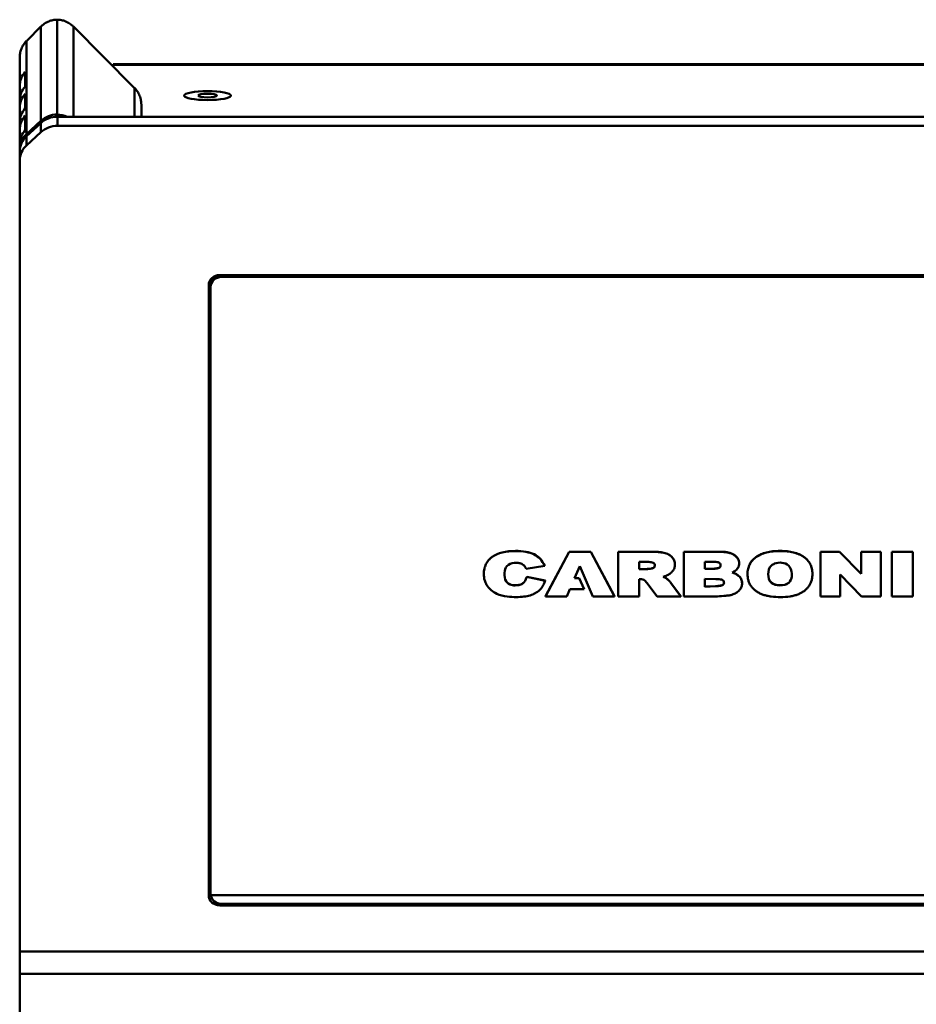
# Model space of a CAD drawing. Header units: inches. Extents: x 0.8 to 75.7, y -7.8 to 49.3.
# Tile 137 of 256: x 32 to 36.7, y 21.6 to 26.9. Entities that reach past the tile are written whole.
import ezdxf

# ---------------------------------------------------------------- set-up
doc = ezdxf.new("R2010")
doc.units = ezdxf.units.IN
doc.header["$MEASUREMENT"] = 0
doc.layers.add('Visible Edges(ROSSANSI)', color=7, linetype='Continuous', lineweight=50)
doc.layers.add('Visible Tangent Edges(ROSSANSI)', color=7, linetype='Continuous', lineweight=50)

msp = doc.modelspace()

# ---------------------------------------------------------------- linework, layer by layer
at = {"layer": 'Visible Edges(ROSSANSI)'}
for p, q in [((32.0676, 26.8555), (31.9939, 26.7816)), ((32.1542, 26.3854), (32.1542, 26.8924)), ((32.5644, 26.5307), (32.2408, 26.8555)), ((31.9542, 26.5388), (31.9542, 26.6896)), ((32.4542, 26.654), (69.6442, 26.654)), ((32.4542, 26.6503), (32.4542, 26.654)), ((32.4542, 26.6414), (32.4542, 26.6503)), ((31.9842, 26.5357), (31.9842, 26.6137)), ((31.9542, 26.5388), (31.9542, 26.4609)), ((31.9842, 26.4187), (31.9842, 26.4967)), ((31.9542, 26.4219), (31.9542, 26.4609)), ((32.6042, 26.4387), (32.6042, 26.3737)), ((31.9542, 26.4219), (31.9542, 26.3439)), ((31.9842, 26.3017), (31.9842, 26.3797)), ((31.9542, 26.3049), (31.9542, 26.3439)), ((31.9908, 26.281), (32.0676, 26.3517)), ((32.0676, 26.34), (31.9908, 26.2693)), ((69.9424, 26.3737), (32.156, 26.3737)), ((69.9424, 26.325), (32.156, 26.325)), ((31.9542, 26.3049), (31.9542, 26.2269)), ((31.9908, 26.2206), (32.0676, 26.2913)), ((31.9542, 26.1996), (31.9542, 26.2269)), ((31.9542, 26.1879), (31.9542, 26.1996)), ((31.9542, 26.1879), (31.9542, 26.1392)), ((31.9542, 26.1392), (31.9542, 21.9106)), ((32.9742, 25.5025), (32.9742, 25.4749)), ((33.0242, 25.5272), (56.0803, 25.5272)), ((56.0703, 25.5172), (33.0342, 25.5172)), ((32.9642, 22.2122), (32.9642, 25.472)), ((32.9742, 25.4749), (32.9742, 25.4741)), ((32.9742, 25.4741), (32.9742, 25.462)), ((32.9742, 25.462), (32.9742, 22.221)), ((34.7632, 23.8101), (34.8903, 24.0482)), ((34.8903, 24.0474), (34.7632, 23.8093)), ((34.8903, 24.0482), (35.0061, 24.0482)), ((34.8903, 24.0482), (34.8903, 24.0474)), ((35.0061, 24.0474), (34.8903, 24.0474)), ((35.0061, 24.0482), (35.0061, 24.0474)), ((35.0061, 24.0482), (35.1332, 23.8101)), ((35.1332, 23.8093), (35.0061, 24.0474)), ((35.1527, 24.0482), (35.325, 24.0482)), ((35.1527, 24.0482), (35.1527, 24.0474)), ((35.325, 24.0474), (35.1527, 24.0474)), ((35.1527, 24.0474), (35.1527, 23.8093)), ((35.5041, 24.0482), (35.697, 24.0482)), ((35.5041, 24.0482), (35.5041, 24.0474)), ((35.697, 24.0474), (35.5041, 24.0474)), ((35.5041, 24.0474), (35.5041, 23.8093)), ((35.697, 24.0482), (35.697, 24.0474)), ((36.2345, 24.0482), (36.3357, 24.0482)), ((36.2345, 24.0482), (36.2345, 24.0474)), ((36.3357, 24.0474), (36.2345, 24.0474)), ((36.2345, 24.0474), (36.2345, 23.8093)), ((36.3357, 24.0482), (36.3357, 24.0474)), ((36.3357, 24.0482), (36.4503, 23.9296)), ((36.4503, 23.9289), (36.3357, 24.0474)), ((36.4503, 24.0482), (36.4503, 24.0474)), ((36.4503, 24.0482), (36.5553, 24.0482)), ((36.4503, 24.0474), (36.4503, 23.9289)), ((36.5553, 24.0474), (36.4503, 24.0474)), ((36.5553, 24.0482), (36.5553, 24.0474)), ((36.5553, 23.8093), (36.5553, 24.0474)), ((36.6154, 24.0482), (36.7263, 24.0482)), ((36.6154, 24.0482), (36.6154, 24.0474)), ((36.7263, 24.0474), (36.6154, 24.0474)), ((36.6154, 24.0474), (36.6154, 23.8093)), ((36.7263, 24.0482), (36.7263, 24.0474)), ((36.7263, 23.8093), (36.7263, 24.0474)), ((34.6606, 23.9561), (34.7598, 23.9717)), ((34.7598, 23.9724), (34.7598, 23.9717)), ((34.9193, 23.906), (34.947, 23.9703)), ((34.947, 23.9703), (35.0162, 23.8093)), ((35.2639, 23.9933), (35.3049, 23.9933)), ((35.2639, 23.9545), (35.2639, 23.9933)), ((35.2639, 23.9553), (35.303, 23.9553)), ((35.303, 23.9545), (35.2639, 23.9545)), ((35.303, 23.9553), (35.303, 23.9545)), ((35.456, 23.9799), (35.456, 23.9792)), ((35.6157, 23.9945), (35.6567, 23.9945)), ((35.6157, 23.9556), (35.6157, 23.9945)), ((35.6157, 23.9564), (35.6548, 23.9564)), ((35.6548, 23.9556), (35.6157, 23.9556)), ((35.6548, 23.9564), (35.6548, 23.9556)), ((35.7994, 23.9865), (35.7994, 23.9857)), ((34.4347, 23.9298), (34.4347, 23.929)), ((34.5456, 23.9278), (34.5456, 23.927)), ((34.6639, 23.9141), (34.6639, 23.9133)), ((34.6639, 23.9141), (34.7621, 23.8932)), ((34.7621, 23.8924), (34.6639, 23.9133)), ((34.9446, 23.906), (34.9193, 23.906)), ((34.9196, 23.9068), (34.9446, 23.9068)), ((34.9446, 23.9068), (34.9446, 23.906)), ((34.9446, 23.9068), (34.9699, 23.8478)), ((34.9699, 23.847), (34.9446, 23.906)), ((35.2639, 23.8093), (35.2639, 23.902)), ((35.6157, 23.9033), (35.6747, 23.9017)), ((35.6157, 23.8608), (35.6157, 23.9033)), ((35.8437, 23.929), (35.8437, 23.9282)), ((36.1904, 23.9302), (36.1904, 23.9295)), ((36.3393, 23.9269), (36.4532, 23.8093)), ((36.3393, 23.8093), (36.3393, 23.9269)), ((34.7621, 23.8932), (34.7621, 23.8924)), ((34.8775, 23.8093), (34.8934, 23.847)), ((34.8934, 23.847), (34.9699, 23.847)), ((34.9699, 23.8478), (34.9699, 23.847)), ((35.3059, 23.8812), (35.3611, 23.8093)), ((35.4328, 23.8838), (35.4328, 23.883)), ((35.4328, 23.8838), (35.4869, 23.8101)), ((35.4869, 23.8093), (35.4328, 23.883)), ((35.6157, 23.8616), (35.6728, 23.8637)), ((35.6728, 23.8629), (35.6157, 23.8608)), ((35.6728, 23.8637), (35.6728, 23.8629)), ((35.8144, 23.88), (35.8144, 23.8792)), ((34.7632, 23.8101), (34.7632, 23.8093)), ((34.7632, 23.8093), (34.8775, 23.8093)), ((35.0162, 23.8093), (35.1332, 23.8093)), ((35.1332, 23.8101), (35.1332, 23.8093)), ((35.1527, 23.8093), (35.2639, 23.8093)), ((35.3611, 23.8093), (35.4869, 23.8093)), ((35.4869, 23.8101), (35.4869, 23.8093)), ((35.5041, 23.8093), (35.6824, 23.8093)), ((36.2345, 23.8093), (36.3393, 23.8093)), ((36.4532, 23.8093), (36.5553, 23.8093)), ((36.6154, 23.8093), (36.7263, 23.8093)), ((32.975, 22.2118), (56.0703, 22.2118)), ((32.975, 22.2118), (32.975, 22.211)), ((56.0703, 22.211), (32.975, 22.211)), ((33.0342, 22.165), (56.0703, 22.165)), ((56.0803, 22.1569), (33.0242, 22.1569)), ((31.9542, 21.9106), (31.9542, 21.7906)), ((31.9542, 4.7595), (31.9542, 21.7906))]:
    msp.add_line(p, q, dxfattribs=at)
for start, end in [(80.0493, 86.2081), (273.7919, 279.9507)]:
    msp.add_arc((32.958, 24.7713), 0.0937, start, end, dxfattribs=at)
for centre, major_axis, start_param, end_param in [((32.0792, 26.5388), (-0.125, 0), 5.575702, 6.283185), ((32.0792, 26.4609), (-0.125, 0), 5.575702, 6.283185), ((32.0792, 26.4219), (-0.125, 0), 5.575702, 6.283185), ((32.0792, 26.3439), (-0.125, 0), 5.575702, 6.283185), ((32.0792, 26.3049), (-0.125, 0), 5.575702, 6.283185), ((32.156, 26.2703), (0.125, 0), 1.58501, 2.356194), ((32.1524, 26.2703), (0.125, 0), 1.116051, 1.556582), ((32.156, 26.2586), (-0.125, 0), 4.712389, 5.497787), ((32.156, 26.2099), (0.125, 0), 1.570796, 2.356194), ((32.0792, 26.2269), (-0.125, 0), 5.575702, 6.283185), ((32.0792, 26.1996), (-0.125, 0), 5.497787, 6.283185), ((32.0792, 26.1879), (-0.125, 0), 5.497787, 6.283185), ((32.0792, 26.1392), (-0.125, 0), 5.497787, 6.283185), ((33.0242, 25.472), (-0.06, 0), 4.712389, 6.283185), ((33.0342, 25.4741), (-0.06, 0), 5.021315, 6.283185), ((33.0342, 25.4749), (-0.06, 0), 5.10208, 6.283185), ((33.0342, 25.462), (-0.06, 0), 4.712389, 6.283185), ((33.0242, 22.2609), (-0.06, 0), 0, 0.585686), ((33.0342, 22.221), (-0.06, 0), 0, 0.167448), ((33.0242, 22.2122), (-0.06, 0), 0, 1.570796), ((33.0342, 22.2202), (-0.06, 0), 0.167448, 1.570796)]:
    msp.add_ellipse(centre, major_axis=major_axis, ratio=0.920845, start_param=start_param, end_param=end_param, dxfattribs=at)
for major_axis in [(0.125, 0), (-0.125, 0), (-0.05, 0)]:
    msp.add_ellipse((32.958, 26.4867), major_axis=major_axis, ratio=0.189952, dxfattribs=at)
for points, knots in [([(32.0708, 26.8587), (32.0702, 26.8581), (32.0697, 26.8576), (32.0686, 26.8566), (32.0681, 26.8561), (32.0676, 26.8555)], [-4.99447203, -4.99447203, -4.99447203, -4.99447203, -4.98874559, -4.98874559, -4.98301916, -4.98301916, -4.98301916, -4.98301916]), ([(32.1542, 26.8924), (32.1466, 26.8923), (32.139, 26.8915), (32.1241, 26.8885), (32.1167, 26.8863), (32.1096, 26.8834), (32.1018, 26.8803), (32.0943, 26.8764), (32.0814, 26.8678), (32.0759, 26.8635), (32.0708, 26.8587)], [-3.1266146, -3.1266146, -3.1266146, -3.1266146, -2.9345826, -2.9345826, -2.7417866, -2.7417866, -2.7417866, -2.5305192, -2.5305192, -2.3561945, -2.3561945, -2.3561945, -2.3561945]), ([(32.2376, 26.8587), (32.2325, 26.8635), (32.2269, 26.8678), (32.2141, 26.8764), (32.2066, 26.8803), (32.1988, 26.8834), (32.1917, 26.8863), (32.1843, 26.8885), (32.1694, 26.8915), (32.1618, 26.8923), (32.1542, 26.8924)], [2.3561945, 2.3561945, 2.3561945, 2.3561945, 2.5305192, 2.5305192, 2.7417866, 2.7417866, 2.7417866, 2.9345826, 2.9345826, 3.1266146, 3.1266146, 3.1266146, 3.1266146]), ([(32.2408, 26.8555), (32.2403, 26.8561), (32.2397, 26.8566), (32.2387, 26.8576), (32.2381, 26.8581), (32.2376, 26.8587)], [4.88552768, 4.88552768, 4.88552768, 4.88552768, 4.89125412, 4.89125412, 4.89698056, 4.89698056, 4.89698056, 4.89698056]), ([(31.9908, 26.7785), (31.9863, 26.7739), (31.9821, 26.769), (31.9735, 26.7573), (31.9694, 26.7503), (31.966, 26.743), (31.9622, 26.7348), (31.9592, 26.7261), (31.9557, 26.7102), (31.9547, 26.7031), (31.9543, 26.6959)], [-2.3192518, -2.3192518, -2.3192518, -2.3192518, -2.1598449, -2.1598449, -1.9634954, -1.9634954, -1.9634954, -1.7422161, -1.7422161, -1.5707963, -1.5707963, -1.5707963, -1.5707963]), ([(31.9939, 26.7816), (31.9934, 26.7811), (31.9929, 26.7806), (31.9918, 26.7795), (31.9913, 26.779), (31.9908, 26.7785)], [-2.35619449, -2.35619449, -2.35619449, -2.35619449, -2.33772314, -2.33772314, -2.31925178, -2.31925178, -2.31925178, -2.31925178]), ([(31.9543, 26.6959), (31.9543, 26.6949), (31.9542, 26.6938), (31.9542, 26.6917), (31.9542, 26.6907), (31.9542, 26.6896)], [-6.62192981, -6.62192981, -6.62192981, -6.62192981, -6.6138314, -6.6138314, -6.605733, -6.605733, -6.605733, -6.605733]), ([(32.5676, 26.5275), (32.567, 26.5281), (32.5665, 26.5286), (32.5655, 26.5297), (32.5649, 26.5302), (32.5644, 26.5307)], [-0.82234087, -0.82234087, -0.82234087, -0.82234087, -0.80386952, -0.80386952, -0.78539816, -0.78539816, -0.78539816, -0.78539816]), ([(32.604, 26.445), (32.6037, 26.4521), (32.6027, 26.4592), (32.5992, 26.4751), (32.5962, 26.4838), (32.5923, 26.4921), (32.5889, 26.4994), (32.5848, 26.5063), (32.5763, 26.518), (32.5721, 26.523), (32.5676, 26.5275)], [-1.5707963, -1.5707963, -1.5707963, -1.5707963, -1.3993765, -1.3993765, -1.1780972, -1.1780972, -1.1780972, -0.9817477, -0.9817477, -0.8223409, -0.8223409, -0.8223409, -0.8223409]), ([(32.6042, 26.4387), (32.6042, 26.4397), (32.6042, 26.4408), (32.6041, 26.4429), (32.6041, 26.4439), (32.604, 26.445)], [-1.09427461, -1.09427461, -1.09427461, -1.09427461, -1.0861762, -1.0861762, -1.0780778, -1.0780778, -1.0780778, -1.0780778]), ([(34.4347, 23.9298), (34.4347, 23.939), (34.4362, 23.9568), (34.4447, 23.9819), (34.4591, 24.0037), (34.4866, 24.0282), (34.5362, 24.0486), (34.5988, 24.0535), (34.6565, 24.0501), (34.7023, 24.0369), (34.7392, 24.0109), (34.7525, 23.986), (34.7598, 23.9724)], [1.128731, 1.128731, 1.128731, 1.128731, 1.204971, 1.275804, 1.344216, 1.413936, 1.564763, 1.745993, 1.888127, 2.00382, 2.107154, 2.230893, 2.230893, 2.230893, 2.230893]), ([(34.7598, 23.9717), (34.7525, 23.9852), (34.7392, 24.0102), (34.7023, 24.0361), (34.6565, 24.0493), (34.5988, 24.0527), (34.5362, 24.0478), (34.4866, 24.0275), (34.4591, 24.003), (34.4447, 23.9811), (34.4362, 23.956), (34.434, 23.9311), (34.4356, 23.9083), (34.4403, 23.8888), (34.4508, 23.8657), (34.4717, 23.8424), (34.5085, 23.8177), (34.5565, 23.807), (34.6057, 23.8047), (34.6469, 23.8065), (34.681, 23.8131), (34.7091, 23.8249), (34.7321, 23.8412), (34.7467, 23.8587), (34.7564, 23.8761), (34.76, 23.8864), (34.7621, 23.8924)], [-2.230893, -2.230893, -2.230893, -2.230893, -2.107154, -2.00382, -1.888127, -1.745993, -1.564763, -1.413936, -1.344216, -1.275804, -1.204971, -1.128409, -1.070369, -1.01609, -0.964253, -0.864376, -0.770375, -0.621546, -0.497475, -0.394569, -0.308474, -0.233108, -0.161274, -0.089509, -0.05258, 0, 0, 0, 0]), ([(35.325, 24.0482), (35.3388, 24.048), (35.3631, 24.0476), (35.3915, 24.0443), (35.4096, 24.0391), (35.4209, 24.0342), (35.431, 24.0279), (35.4398, 24.0204), (35.447, 24.0117), (35.4522, 24.0018), (35.4553, 23.9911), (35.456, 23.9837), (35.456, 23.9799)], [0, 0, 0, 0, 0.1053229, 0.184603, 0.2174591, 0.2489099, 0.2794958, 0.3098589, 0.3400681, 0.3697811, 0.3999056, 0.4311162, 0.4311162, 0.4311162, 0.4311162]), ([(35.3929, 23.9141), (35.396, 23.9149), (35.4017, 23.9165), (35.4107, 23.9198), (35.4197, 23.9242), (35.4287, 23.9298), (35.4367, 23.9361), (35.4435, 23.9433), (35.4491, 23.9512), (35.4531, 23.9599), (35.4555, 23.9693), (35.4562, 23.9796), (35.4553, 23.9904), (35.4522, 24.0011), (35.447, 24.0109), (35.4398, 24.0196), (35.431, 24.0272), (35.4209, 24.0334), (35.4096, 24.0384), (35.3915, 24.0435), (35.3631, 24.0468), (35.3388, 24.0472), (35.325, 24.0474)], [-0.6906868, -0.6906868, -0.6906868, -0.6906868, -0.6667601, -0.6454202, -0.6166805, -0.5891863, -0.5626433, -0.536667, -0.5107342, -0.4848799, -0.458559, -0.4312254, -0.3999056, -0.3697811, -0.3400681, -0.3098589, -0.2794958, -0.2489099, -0.2174591, -0.184603, -0.1053229, 0, 0, 0, 0]), ([(35.697, 24.0482), (35.7046, 24.048), (35.7189, 24.0477), (35.7392, 24.0445), (35.757, 24.0392), (35.7719, 24.0316), (35.7839, 24.0222), (35.7928, 24.0115), (35.7983, 23.9994), (35.7994, 23.9908), (35.7994, 23.9865)], [0, 0, 0, 0, 0.0576099, 0.1093521, 0.1561398, 0.1993749, 0.238723, 0.2751748, 0.3102604, 0.3458489, 0.3458489, 0.3458489, 0.3458489]), ([(35.7616, 23.937), (35.7647, 23.9384), (35.7712, 23.9412), (35.7803, 23.9474), (35.7884, 23.9552), (35.7947, 23.9646), (35.7986, 23.9749), (35.7999, 23.9864), (35.7983, 23.9986), (35.7928, 24.0107), (35.7839, 24.0215), (35.7719, 24.0308), (35.757, 24.0384), (35.7392, 24.0437), (35.7189, 24.0469), (35.7046, 24.0472), (35.697, 24.0474)], [-0.520725, -0.520725, -0.520725, -0.520725, -0.4941967, -0.4666352, -0.4351642, -0.4052472, -0.3758764, -0.3458952, -0.3102604, -0.2751748, -0.238723, -0.1993749, -0.1561398, -0.1093521, -0.0576099, 0, 0, 0, 0]), ([(35.8437, 23.929), (35.8437, 23.9382), (35.8454, 23.9559), (35.8542, 23.981), (35.8691, 24.0029), (35.8898, 24.0209), (35.9155, 24.0351), (35.9455, 24.0451), (35.9797, 24.0509), (36.0039, 24.0521), (36.0165, 24.0521)], [-0.2490409, -0.2490409, -0.2490409, -0.2490409, -0.2188747, -0.1906926, -0.163165, -0.1348001, -0.10494, -0.073153, -0.0384124, 0, 0, 0, 0]), ([(36.0165, 24.0513), (36.0039, 24.0513), (35.9797, 24.0502), (35.9455, 24.0444), (35.9155, 24.0344), (35.8898, 24.0202), (35.8691, 24.0021), (35.8542, 23.9802), (35.8454, 23.9552), (35.8431, 23.9307), (35.8446, 23.9087), (35.849, 23.8901), (35.8563, 23.8733), (35.8667, 23.8583), (35.8794, 23.8453), (35.8938, 23.8341), (35.91, 23.8249), (35.9281, 23.8175), (35.9481, 23.812), (35.9789, 23.8066), (36.0203, 23.8045), (36.0618, 23.8068), (36.0925, 23.8131), (36.1125, 23.8195), (36.1302, 23.8277), (36.1459, 23.8373), (36.1594, 23.8486), (36.1708, 23.8614), (36.1797, 23.8761), (36.186, 23.8926), (36.1896, 23.9108), (36.191, 23.9325), (36.1888, 23.9567), (36.18, 23.9814), (36.1652, 24.0029), (36.1447, 24.0208), (36.1191, 24.0347), (36.0887, 24.0445), (36.0541, 24.0502), (36.0295, 24.0513), (36.0165, 24.0513)], [0, 0, 0, 0, 0.038412, 0.073153, 0.10494, 0.1348, 0.163165, 0.190693, 0.218875, 0.249069, 0.270908, 0.291439, 0.311117, 0.330507, 0.349518, 0.368401, 0.387516, 0.407173, 0.428013, 0.450676, 0.50223, 0.553337, 0.576112, 0.597349, 0.617244, 0.636137, 0.654355, 0.672263, 0.690469, 0.709396, 0.729498, 0.751148, 0.780945, 0.808756, 0.835917, 0.863922, 0.893596, 0.925547, 0.960775, 1, 1, 1, 1]), ([(36.0165, 24.0521), (36.0295, 24.0521), (36.0541, 24.051), (36.0887, 24.0453), (36.1191, 24.0355), (36.1447, 24.0216), (36.1652, 24.0037), (36.18, 23.9822), (36.1888, 23.9574), (36.1904, 23.9397), (36.1904, 23.9304), (36.1904, 23.9302)], [-1, -1, -1, -1, -0.9607748, -0.9255469, -0.8935959, -0.8639223, -0.8359171, -0.8087557, -0.7809455, -0.7511483, -0.7505207, -0.7505207, -0.7505207, -0.7505207]), ([(34.6639, 23.9133), (34.6635, 23.9119), (34.6596, 23.899), (34.6492, 23.8785), (34.6231, 23.8684), (34.6038, 23.8679), (34.5826, 23.8684), (34.5519, 23.8804), (34.545, 23.9098), (34.5458, 23.9286), (34.5444, 23.9458), (34.5535, 23.9759), (34.586, 23.9893), (34.606, 23.9888), (34.6176, 23.9886), (34.6334, 23.9852), (34.6495, 23.9762), (34.657, 23.9646), (34.6596, 23.9585), (34.6606, 23.9561)], [-0.904525, -0.904525, -0.904525, -0.904525, -0.8918147, -0.793662, -0.7332901, -0.6863439, -0.6476587, -0.5710221, -0.4537586, -0.4312588, -0.4143218, -0.3107046, -0.1981159, -0.1769766, -0.158106, -0.1100348, -0.054687, -0.0207858, 0, 0, 0, 0]), ([(35.3049, 23.9933), (35.313, 23.9933), (35.3272, 23.9932), (35.3501, 23.9856), (35.3483, 23.9621), (35.3259, 23.9562), (35.3119, 23.9552), (35.303, 23.9545)], [-0.2730859, -0.2730859, -0.2730859, -0.2730859, -0.210316, -0.1626992, -0.1094021, -0.0696791, 0, 0, 0, 0]), ([(35.303, 23.9553), (35.3119, 23.9559), (35.3259, 23.957), (35.345, 23.9621), (35.3481, 23.9712), (35.3482, 23.9751)], [0, 0, 0, 0, 0.0696791, 0.1094021, 0.1387396, 0.1387396, 0.1387396, 0.1387396]), ([(35.6567, 23.9945), (35.6648, 23.9944), (35.679, 23.9943), (35.702, 23.9867), (35.7001, 23.9633), (35.6778, 23.9574), (35.6637, 23.9563), (35.6548, 23.9556)], [-0.2730859, -0.2730859, -0.2730859, -0.2730859, -0.210316, -0.1626992, -0.1094021, -0.0696791, 0, 0, 0, 0]), ([(35.6548, 23.9564), (35.6637, 23.9571), (35.6778, 23.9581), (35.6968, 23.9632), (35.7, 23.9724), (35.7, 23.9762)], [0, 0, 0, 0, 0.0696791, 0.1094021, 0.1387396, 0.1387396, 0.1387396, 0.1387396]), ([(35.9885, 23.9843), (36.0115, 23.9935), (36.0685, 23.9891), (36.0797, 23.9409), (36.0805, 23.9086), (36.0668, 23.874), (36.0173, 23.8642), (35.963, 23.8761), (35.9503, 23.9281), (35.9599, 23.9702), (35.9822, 23.9818), (35.9885, 23.9843)], [-1, -1, -1, -1, -0.814832, -0.69143, -0.65052, -0.550802, -0.430837, -0.311101, -0.181209, -0.050462, 0, 0, 0, 0]), ([(34.5453, 23.937), (34.5453, 23.9368), (34.5454, 23.9344), (34.5456, 23.9313), (34.5456, 23.9286), (34.5456, 23.9278)], [0.41204386, 0.41204386, 0.41204386, 0.41204386, 0.41432176, 0.43125883, 0.43747972, 0.43747972, 0.43747972, 0.43747972]), ([(34.5456, 23.9225), (34.5456, 23.9223), (34.5457, 23.9078), (34.5519, 23.8811), (34.5826, 23.8691), (34.6038, 23.8687), (34.6231, 23.8692), (34.6492, 23.8793), (34.6596, 23.8998), (34.6635, 23.9126), (34.6639, 23.9141)], [0.4521541, 0.4521541, 0.4521541, 0.4521541, 0.4537586, 0.5710221, 0.6476587, 0.6863439, 0.7332901, 0.793662, 0.8918147, 0.904525, 0.904525, 0.904525, 0.904525]), ([(35.2639, 23.902), (35.2731, 23.9016), (35.2908, 23.9007), (35.301, 23.8875), (35.3059, 23.8812)], [-0.1272804, -0.1272804, -0.1272804, -0.1272804, -0.0606461, 0, 0, 0, 0]), ([(35.4328, 23.883), (35.431, 23.8853), (35.4265, 23.8906), (35.4181, 23.898), (35.4096, 23.9053), (35.4013, 23.911), (35.3957, 23.9131), (35.3929, 23.9141)], [-0.1342668, -0.1342668, -0.1342668, -0.1342668, -0.1109293, -0.0783573, -0.0458424, -0.0224067, 0, 0, 0, 0]), ([(35.3941, 23.9144), (35.3965, 23.9136), (35.4016, 23.9115), (35.4096, 23.9061), (35.4181, 23.8988), (35.4265, 23.8914), (35.431, 23.886), (35.4328, 23.8838)], [0.0033017, 0.0033017, 0.0033017, 0.0033017, 0.0224067, 0.0458424, 0.0783573, 0.1109293, 0.1342668, 0.1342668, 0.1342668, 0.1342668]), ([(35.6747, 23.9017), (35.6827, 23.9017), (35.6969, 23.9016), (35.7199, 23.894), (35.7181, 23.8706), (35.6957, 23.8647), (35.6817, 23.8636), (35.6728, 23.8629)], [-0.2730859, -0.2730859, -0.2730859, -0.2730859, -0.210316, -0.1626992, -0.1094021, -0.0696791, 0, 0, 0, 0]), ([(35.6824, 23.8093), (35.6976, 23.8101), (35.7204, 23.8114), (35.7489, 23.8147), (35.7658, 23.8191), (35.7776, 23.8248), (35.7868, 23.8304), (35.7949, 23.8368), (35.8018, 23.844), (35.8074, 23.852), (35.8115, 23.8606), (35.8139, 23.8697), (35.8147, 23.8797), (35.8138, 23.8904), (35.8103, 23.901), (35.8045, 23.9107), (35.7972, 23.9185), (35.789, 23.9245), (35.7806, 23.9293), (35.7711, 23.933), (35.7647, 23.9357), (35.7616, 23.937)], [-0.6566842, -0.6566842, -0.6566842, -0.6566842, -0.5409208, -0.4823667, -0.4376152, -0.4087091, -0.3809548, -0.3540272, -0.3275185, -0.3014002, -0.2758207, -0.2502846, -0.22423, -0.1927932, -0.1626033, -0.1326877, -0.1020457, -0.0783449, -0.0532792, -0.0264012, 0, 0, 0, 0]), ([(35.7625, 23.9374), (35.7653, 23.9362), (35.7714, 23.9336), (35.7806, 23.9301), (35.789, 23.9253), (35.7972, 23.9192), (35.8045, 23.9115), (35.8103, 23.9018), (35.8137, 23.8912), (35.8144, 23.8838), (35.8144, 23.88)], [0.0025385, 0.0025385, 0.0025385, 0.0025385, 0.0264012, 0.0532792, 0.0783449, 0.1020457, 0.1326877, 0.1626033, 0.1927932, 0.2238998, 0.2238998, 0.2238998, 0.2238998]), ([(35.9545, 23.9293), (35.9545, 23.9291), (35.9546, 23.9112), (35.963, 23.8768), (36.0173, 23.865), (36.0668, 23.8748), (36.0793, 23.9064), (36.08, 23.921), (36.08, 23.9232)], [0.17958, 0.17958, 0.17958, 0.17958, 0.1812091, 0.3111009, 0.430837, 0.5508017, 0.6505201, 0.6686524, 0.6686524, 0.6686524, 0.6686524]), ([(35.6728, 23.8637), (35.6817, 23.8644), (35.6957, 23.8654), (35.7148, 23.8705), (35.7179, 23.8797), (35.718, 23.8835)], [0, 0, 0, 0, 0.0696791, 0.1094021, 0.1387396, 0.1387396, 0.1387396, 0.1387396])]:
    msp.add_open_spline(points, degree=3, knots=knots, dxfattribs=at)
msp.add_open_spline([(32.1542, 26.3854), (32.1542, 26.3816), (32.1542, 26.3777), (32.1542, 26.3737)], degree=3, dxfattribs=at)
at = {"layer": 'Visible Tangent Edges(ROSSANSI)'}
for p, q in [((32.0676, 26.3517), (32.0676, 26.8555)), ((32.2408, 26.3737), (32.2408, 26.8555)), ((31.9908, 26.281), (31.9908, 26.7785)), ((32.4542, 26.6503), (69.6442, 26.6503)), ((32.5676, 26.3737), (32.5676, 26.5275)), ((32.0676, 26.3517), (32.0726, 26.3444)), ((32.0676, 26.34), (32.0676, 26.2913)), ((32.156, 26.325), (32.156, 26.3737)), ((31.9908, 26.281), (31.9957, 26.2738)), ((31.9908, 26.2206), (31.9908, 26.2693)), ((31.9542, 26.1996), (31.9548, 26.1994)), ((33.0342, 25.5272), (33.0342, 25.5172)), ((35.325, 24.0482), (35.325, 24.0474)), ((36.0165, 24.0521), (36.0165, 24.0513)), ((33.0242, 22.1569), (33.0242, 22.1658)), ((31.9542, 21.9106), (70.1442, 21.9106)), ((70.1442, 21.7906), (31.9542, 21.7906))]:
    msp.add_line(p, q, dxfattribs=at)

doc.saveas('drawing.dxf')
